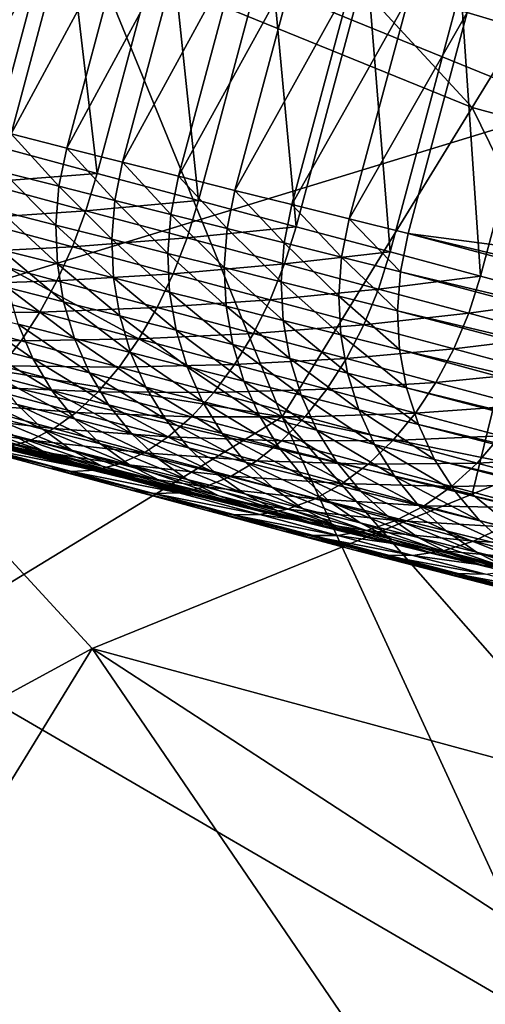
# Model space of a CAD drawing. Extents: x -0.7 to 0.7, y -0.35 to 0.35.
# Tile 145 of 226: x 0.4362 to 0.455, y -0.2546 to -0.215. Entities that reach past the tile are written whole.
import ezdxf

# ---------------------------------------------------------------- set-up
doc = ezdxf.new("R2010")
doc.units = 0

msp = doc.modelspace()

# ---------------------------------------------------------------- linework, layer by layer
for points in [[(0.423892, -0.218558, 0.412414), (0.408617, -0.203022, 0.412393), (0.439166, -0.212344, 0.412421)], [(0.458259, -0.218558, 0.436988), (0.45444, -0.203022, 0.436986), (0.435347, -0.209236, 0.437014)], [(0.458259, -0.218558, 0.436988), (0.465896, -0.209236, 0.437003), (0.45444, -0.203022, 0.436986)], [(0.45444, -0.218558, 0.412416), (0.439166, -0.212344, 0.412421), (0.442984, -0.206129, 0.412395)], [(0.45444, -0.218558, 0.412416), (0.442984, -0.206129, 0.412395), (0.458259, -0.212344, 0.41241)], [(0.433624, -0.208277, 0.413469), (0.435144, -0.220072, 0.411469), (0.437991, -0.209447, 0.411469)], [(0.42771, -0.22788, 0.437008), (0.458259, -0.218558, 0.436988), (0.435347, -0.209236, 0.437014)], [(0.438418, -0.21022, 0.291381), (0.433658, -0.219046, 0.296042), (0.436191, -0.209593, 0.296042)], [(0.437991, -0.209447, 0.411469), (0.435144, -0.220072, 0.411469), (0.439364, -0.221203, 0.409203)], [(0.437991, -0.209447, 0.411469), (0.439364, -0.221203, 0.409203), (0.442211, -0.210578, 0.409203)], [(0.438418, -0.21022, 0.291381), (0.4359, -0.219617, 0.291381), (0.433658, -0.219046, 0.296042)], [(0.440642, -0.210849, 0.286431), (0.4359, -0.219617, 0.291381), (0.438418, -0.21022, 0.291381)], [(0.440642, -0.210849, 0.286431), (0.438141, -0.220184, 0.286431), (0.4359, -0.219617, 0.291381)], [(0.44287, -0.211481, 0.281181), (0.438141, -0.220184, 0.286431), (0.440642, -0.210849, 0.286431)], [(0.442211, -0.210578, 0.409203), (0.439364, -0.221203, 0.409203), (0.443438, -0.222295, 0.406671)], [(0.442211, -0.210578, 0.409203), (0.443438, -0.222295, 0.406671), (0.446285, -0.21167, 0.406671)], [(0.44287, -0.211481, 0.281181), (0.440386, -0.220751, 0.281181), (0.438141, -0.220184, 0.286431)], [(0.445106, -0.212116, 0.275622), (0.440386, -0.220751, 0.281181), (0.44287, -0.211481, 0.281181)], [(0.446285, -0.21167, 0.406671), (0.443438, -0.222295, 0.406671), (0.447365, -0.223347, 0.403872)], [(0.446285, -0.21167, 0.406671), (0.447365, -0.223347, 0.403872), (0.450212, -0.212722, 0.403872)], [(0.445106, -0.212116, 0.275622), (0.44264, -0.221319, 0.275622), (0.440386, -0.220751, 0.281181)], [(0.447355, -0.212758, 0.269741), (0.44264, -0.221319, 0.275622), (0.445106, -0.212116, 0.275622)], [(0.509891, -0.229707, 0.00087), (0.454752, -0.213248, 0.250029), (0.455435, -0.211837, 0.250114)], [(0.446803, -0.230987, 0.412423), (0.423892, -0.218558, 0.412414), (0.439166, -0.212344, 0.412421)], [(0.446803, -0.230987, 0.412423), (0.439166, -0.212344, 0.412421), (0.45444, -0.218558, 0.412416)], [(0.465896, -0.221665, 0.412424), (0.45444, -0.218558, 0.412416), (0.458259, -0.212344, 0.41241)], [(0.447355, -0.212758, 0.269741), (0.444908, -0.221887, 0.269741), (0.44264, -0.221319, 0.275622)], [(0.449622, -0.213406, 0.26353), (0.444908, -0.221887, 0.269741), (0.447355, -0.212758, 0.269741)], [(0.450212, -0.212722, 0.403872), (0.447365, -0.223347, 0.403872), (0.451147, -0.22436, 0.400806)], [(0.450212, -0.212722, 0.403872), (0.451147, -0.22436, 0.400806), (0.453994, -0.213735, 0.400806)], [(0.509415, -0.231179, 0.000765), (0.454251, -0.214736, 0.25), (0.454752, -0.213248, 0.250029)], [(0.509415, -0.231179, 0.000765), (0.454752, -0.213248, 0.250029), (0.509891, -0.229707, 0.00087)], [(0.449622, -0.213406, 0.26353), (0.447195, -0.222459, 0.263529), (0.444908, -0.221887, 0.269741)], [(0.451911, -0.214063, 0.256976), (0.447195, -0.222459, 0.263529), (0.449622, -0.213406, 0.26353)], [(0.453994, -0.213735, 0.400806), (0.451147, -0.22436, 0.400806), (0.454781, -0.225334, 0.397474)], [(0.453994, -0.213735, 0.400806), (0.454781, -0.225334, 0.397474), (0.457628, -0.214709, 0.397474)], [(0.451911, -0.214063, 0.256976), (0.449506, -0.223035, 0.256975), (0.447195, -0.222459, 0.263529)], [(0.454251, -0.214736, 0.25), (0.449506, -0.223035, 0.256975), (0.451911, -0.214063, 0.256976)], [(0.454251, -0.214736, 0.25), (0.45187, -0.223622, 0.25), (0.449506, -0.223035, 0.256975)], [(0.509415, -0.231179, 0.000765), (0.45187, -0.223622, 0.25), (0.454251, -0.214736, 0.25)], [(0.457628, -0.214709, 0.397474), (0.454781, -0.225334, 0.397474), (0.45827, -0.226269, 0.393875)], [(0.42771, -0.22788, 0.412421), (0.423892, -0.218558, 0.412414), (0.446803, -0.230987, 0.412423)], [(0.45444, -0.234095, 0.436961), (0.458259, -0.218558, 0.436988), (0.42771, -0.22788, 0.437008)], [(0.446803, -0.230987, 0.412423), (0.45444, -0.218558, 0.412416), (0.462077, -0.234095, 0.412423)], [(0.462077, -0.234095, 0.412423), (0.45444, -0.218558, 0.412416), (0.465896, -0.221665, 0.412424)], [(0.462077, -0.230987, 0.436973), (0.458259, -0.218558, 0.436988), (0.45444, -0.234095, 0.436961)], [(0.43783, -0.221723, 0.286465), (0.435587, -0.221155, 0.291417), (0.4359, -0.219617, 0.291381)], [(0.43783, -0.221723, 0.286465), (0.4359, -0.219617, 0.291381), (0.438141, -0.220184, 0.286431)], [(0.434696, -0.221573, 0.411377), (0.439364, -0.221203, 0.409203), (0.435144, -0.220072, 0.411469)], [(0.440075, -0.22229, 0.281213), (0.43783, -0.221723, 0.286465), (0.438141, -0.220184, 0.286431)], [(0.440075, -0.22229, 0.281213), (0.438141, -0.220184, 0.286431), (0.440386, -0.220751, 0.281181)], [(0.44233, -0.222857, 0.275652), (0.440075, -0.22229, 0.281213), (0.440386, -0.220751, 0.281181)], [(0.44233, -0.222857, 0.275652), (0.440386, -0.220751, 0.281181), (0.44264, -0.221319, 0.275622)], [(0.434696, -0.221573, 0.411377), (0.43891, -0.222703, 0.409114), (0.439364, -0.221203, 0.409203)], [(0.437704, -0.223284, 0.286583), (0.435459, -0.222715, 0.291542), (0.435587, -0.221155, 0.291417)], [(0.437704, -0.223284, 0.286583), (0.435587, -0.221155, 0.291417), (0.43783, -0.221723, 0.286465)], [(0.43891, -0.222703, 0.409114), (0.443438, -0.222295, 0.406671), (0.439364, -0.221203, 0.409203)], [(0.43417, -0.223025, 0.411101), (0.43891, -0.222703, 0.409114), (0.434696, -0.221573, 0.411377)], [(0.444599, -0.223426, 0.26977), (0.44233, -0.222857, 0.275652), (0.44264, -0.221319, 0.275622)], [(0.444599, -0.223426, 0.26977), (0.44264, -0.221319, 0.275622), (0.444908, -0.221887, 0.269741)], [(0.439952, -0.223852, 0.281326), (0.437704, -0.223284, 0.286583), (0.43783, -0.221723, 0.286465)], [(0.439952, -0.223852, 0.281326), (0.43783, -0.221723, 0.286465), (0.440075, -0.22229, 0.281213)], [(0.446886, -0.223998, 0.263556), (0.444599, -0.223426, 0.26977), (0.444908, -0.221887, 0.269741)], [(0.446886, -0.223998, 0.263556), (0.444908, -0.221887, 0.269741), (0.447195, -0.222459, 0.263529)], [(0.43891, -0.222703, 0.409114), (0.442979, -0.223793, 0.406585), (0.443438, -0.222295, 0.406671)], [(0.442209, -0.224419, 0.275759), (0.439952, -0.223852, 0.281326), (0.440075, -0.22229, 0.281213)], [(0.442209, -0.224419, 0.275759), (0.440075, -0.22229, 0.281213), (0.44233, -0.222857, 0.275652)], [(0.442979, -0.223793, 0.406585), (0.447365, -0.223347, 0.403872), (0.443438, -0.222295, 0.406671)], [(0.43417, -0.223025, 0.411101), (0.438368, -0.22415, 0.408846), (0.43891, -0.222703, 0.409114)], [(0.437766, -0.224841, 0.286784), (0.435517, -0.224271, 0.291753), (0.435459, -0.222715, 0.291542)], [(0.437766, -0.224841, 0.286784), (0.435459, -0.222715, 0.291542), (0.437704, -0.223284, 0.286583)], [(0.438368, -0.22415, 0.408846), (0.442979, -0.223793, 0.406585), (0.43891, -0.222703, 0.409114)], [(0.449197, -0.224574, 0.257001), (0.446886, -0.223998, 0.263556), (0.447195, -0.222459, 0.263529)], [(0.449197, -0.224574, 0.257001), (0.447195, -0.222459, 0.263529), (0.449506, -0.223035, 0.256975)], [(0.433575, -0.224401, 0.410645), (0.438368, -0.22415, 0.408846), (0.43417, -0.223025, 0.411101)], [(0.444479, -0.224989, 0.269872), (0.442209, -0.224419, 0.275759), (0.44233, -0.222857, 0.275652)], [(0.444479, -0.224989, 0.269872), (0.44233, -0.222857, 0.275652), (0.444599, -0.223426, 0.26977)], [(0.45156, -0.225161, 0.250029), (0.449197, -0.224574, 0.257001), (0.449506, -0.223035, 0.256975)], [(0.45156, -0.225161, 0.250029), (0.449506, -0.223035, 0.256975), (0.45187, -0.223622, 0.25)], [(0.440018, -0.225409, 0.281517), (0.437766, -0.224841, 0.286784), (0.437704, -0.223284, 0.286583)], [(0.440018, -0.225409, 0.281517), (0.437704, -0.223284, 0.286583), (0.439952, -0.223852, 0.281326)], [(0.442979, -0.223793, 0.406585), (0.446901, -0.224844, 0.403789), (0.447365, -0.223347, 0.403872)], [(0.446768, -0.225561, 0.263654), (0.444479, -0.224989, 0.269872), (0.444599, -0.223426, 0.26977)], [(0.446768, -0.225561, 0.263654), (0.444599, -0.223426, 0.26977), (0.446886, -0.223998, 0.263556)], [(0.446901, -0.224844, 0.403789), (0.451147, -0.22436, 0.400806), (0.447365, -0.223347, 0.403872)], [(0.507541, -0.238477, 0.00087), (0.45156, -0.225161, 0.250029), (0.45187, -0.223622, 0.25)], [(0.509415, -0.231179, 0.000765), (0.507864, -0.236964, 0.000765), (0.45187, -0.223622, 0.25)], [(0.507541, -0.238477, 0.00087), (0.45187, -0.223622, 0.25), (0.507864, -0.236964, 0.000765)], [(0.438368, -0.22415, 0.408846), (0.442421, -0.225236, 0.406327), (0.442979, -0.223793, 0.406585)], [(0.442278, -0.225978, 0.275941), (0.440018, -0.225409, 0.281517), (0.439952, -0.223852, 0.281326)], [(0.442278, -0.225978, 0.275941), (0.439952, -0.223852, 0.281326), (0.442209, -0.224419, 0.275759)], [(0.442421, -0.225236, 0.406327), (0.446901, -0.224844, 0.403789), (0.442979, -0.223793, 0.406585)], [(0.44908, -0.226137, 0.257095), (0.446768, -0.225561, 0.263654), (0.446886, -0.223998, 0.263556)], [(0.44908, -0.226137, 0.257095), (0.446886, -0.223998, 0.263556), (0.449197, -0.224574, 0.257001)], [(0.432921, -0.225679, 0.410019), (0.437746, -0.225519, 0.408406), (0.433575, -0.224401, 0.410645)], [(0.433575, -0.224401, 0.410645), (0.437746, -0.225519, 0.408406), (0.438368, -0.22415, 0.408846)], [(0.438015, -0.226367, 0.287063), (0.43576, -0.225796, 0.292046), (0.435517, -0.224271, 0.291753)], [(0.438015, -0.226367, 0.287063), (0.435517, -0.224271, 0.291753), (0.437766, -0.224841, 0.286784)], [(0.437746, -0.225519, 0.408406), (0.442421, -0.225236, 0.406327), (0.438368, -0.22415, 0.408846)], [(0.444551, -0.226548, 0.270046), (0.442278, -0.225978, 0.275941), (0.442209, -0.224419, 0.275759)], [(0.444551, -0.226548, 0.270046), (0.442209, -0.224419, 0.275759), (0.444479, -0.224989, 0.269872)], [(0.446901, -0.224844, 0.403789), (0.450678, -0.225856, 0.400727), (0.451147, -0.22436, 0.400806)], [(0.450678, -0.225856, 0.400727), (0.454781, -0.225334, 0.397474), (0.451147, -0.22436, 0.400806)], [(0.451446, -0.226725, 0.250114), (0.44908, -0.226137, 0.257095), (0.449197, -0.224574, 0.257001)], [(0.451446, -0.226725, 0.250114), (0.449197, -0.224574, 0.257001), (0.45156, -0.225161, 0.250029)], [(0.440273, -0.226937, 0.281783), (0.438015, -0.226367, 0.287063), (0.437766, -0.224841, 0.286784)], [(0.440273, -0.226937, 0.281783), (0.437766, -0.224841, 0.286784), (0.440018, -0.225409, 0.281517)], [(0.442421, -0.225236, 0.406327), (0.446328, -0.226283, 0.403542), (0.446901, -0.224844, 0.403789)], [(0.446843, -0.227121, 0.263821), (0.444551, -0.226548, 0.270046), (0.444479, -0.224989, 0.269872)], [(0.446843, -0.227121, 0.263821), (0.444479, -0.224989, 0.269872), (0.446768, -0.225561, 0.263654)], [(0.446328, -0.226283, 0.403542), (0.450678, -0.225856, 0.400727), (0.446901, -0.224844, 0.403789)], [(0.507375, -0.240002, 0.001177), (0.451446, -0.226725, 0.250114), (0.45156, -0.225161, 0.250029)], [(0.507375, -0.240002, 0.001177), (0.45156, -0.225161, 0.250029), (0.507541, -0.238477, 0.00087)], [(0.432921, -0.225679, 0.410019), (0.437055, -0.226788, 0.407799), (0.437746, -0.225519, 0.408406)], [(0.437055, -0.226788, 0.407799), (0.441773, -0.226598, 0.405902), (0.437746, -0.225519, 0.408406)], [(0.437746, -0.225519, 0.408406), (0.441773, -0.226598, 0.405902), (0.442421, -0.225236, 0.406327)], [(0.442538, -0.227507, 0.276195), (0.440273, -0.226937, 0.281783), (0.440018, -0.225409, 0.281517)], [(0.442538, -0.227507, 0.276195), (0.440018, -0.225409, 0.281517), (0.442278, -0.225978, 0.275941)], [(0.441773, -0.226598, 0.405902), (0.446328, -0.226283, 0.403542), (0.442421, -0.225236, 0.406327)], [(0.449158, -0.227698, 0.257255), (0.446843, -0.227121, 0.263821), (0.446768, -0.225561, 0.263654)], [(0.449158, -0.227698, 0.257255), (0.446768, -0.225561, 0.263654), (0.44908, -0.226137, 0.257095)], [(0.450678, -0.225856, 0.400727), (0.454308, -0.226829, 0.397399), (0.454781, -0.225334, 0.397474)], [(0.454308, -0.226829, 0.397399), (0.45827, -0.226269, 0.393875), (0.454781, -0.225334, 0.397474)], [(0.43222, -0.226838, 0.409233), (0.437055, -0.226788, 0.407799), (0.432921, -0.225679, 0.410019)], [(0.438447, -0.227836, 0.287416), (0.436184, -0.227263, 0.292418), (0.43576, -0.225796, 0.292046)], [(0.438447, -0.227836, 0.287416), (0.43576, -0.225796, 0.292046), (0.438015, -0.226367, 0.287063)], [(0.444815, -0.228078, 0.27029), (0.442538, -0.227507, 0.276195), (0.442278, -0.225978, 0.275941)], [(0.444815, -0.228078, 0.27029), (0.442278, -0.225978, 0.275941), (0.444551, -0.226548, 0.270046)], [(0.446328, -0.226283, 0.403542), (0.45009, -0.227291, 0.400492), (0.450678, -0.225856, 0.400727)], [(0.45009, -0.227291, 0.400492), (0.454308, -0.226829, 0.397399), (0.450678, -0.225856, 0.400727)], [(0.440712, -0.228408, 0.28212), (0.438447, -0.227836, 0.287416), (0.438015, -0.226367, 0.287063)], [(0.440712, -0.228408, 0.28212), (0.438015, -0.226367, 0.287063), (0.440273, -0.226937, 0.281783)], [(0.441773, -0.226598, 0.405902), (0.445655, -0.227639, 0.403135), (0.446328, -0.226283, 0.403542)], [(0.445655, -0.227639, 0.403135), (0.45009, -0.227291, 0.400492), (0.446328, -0.226283, 0.403542)], [(0.45153, -0.228287, 0.250254), (0.449158, -0.227698, 0.257255), (0.44908, -0.226137, 0.257095)], [(0.45153, -0.228287, 0.250254), (0.44908, -0.226137, 0.257095), (0.451446, -0.226725, 0.250114)], [(0.454308, -0.226829, 0.397399), (0.457793, -0.227762, 0.393804), (0.45827, -0.226269, 0.393875)], [(0.43222, -0.226838, 0.409233), (0.436308, -0.227934, 0.407038), (0.437055, -0.226788, 0.407799)], [(0.436781, -0.228648, 0.29286), (0.434502, -0.228068, 0.2976), (0.433916, -0.226686, 0.297135)], [(0.436781, -0.228648, 0.29286), (0.433916, -0.226686, 0.297135), (0.436184, -0.227263, 0.292418)], [(0.436308, -0.227934, 0.407038), (0.441046, -0.227857, 0.405318), (0.437055, -0.226788, 0.407799)], [(0.437055, -0.226788, 0.407799), (0.441046, -0.227857, 0.405318), (0.441773, -0.226598, 0.405902)], [(0.441046, -0.227857, 0.405318), (0.445655, -0.227639, 0.403135), (0.441773, -0.226598, 0.405902)], [(0.44711, -0.228652, 0.264055), (0.444815, -0.228078, 0.27029), (0.444551, -0.226548, 0.270046)], [(0.44711, -0.228652, 0.264055), (0.444551, -0.226548, 0.270046), (0.446843, -0.227121, 0.263821)], [(0.507366, -0.241527, 0.001687), (0.45153, -0.228287, 0.250254), (0.451446, -0.226725, 0.250114)], [(0.507366, -0.241527, 0.001687), (0.451446, -0.226725, 0.250114), (0.507375, -0.240002, 0.001177)], [(0.431483, -0.227856, 0.408299), (0.436308, -0.227934, 0.407038), (0.43222, -0.226838, 0.409233)], [(0.442982, -0.228979, 0.276517), (0.440712, -0.228408, 0.28212), (0.440273, -0.226937, 0.281783)], [(0.442982, -0.228979, 0.276517), (0.440273, -0.226937, 0.281783), (0.442538, -0.227507, 0.276195)], [(0.449427, -0.229229, 0.25748), (0.44711, -0.228652, 0.264055), (0.446843, -0.227121, 0.263821)], [(0.449427, -0.229229, 0.25748), (0.446843, -0.227121, 0.263821), (0.449158, -0.227698, 0.257255)], [(0.45009, -0.227291, 0.400492), (0.453707, -0.22826, 0.397176), (0.454308, -0.226829, 0.397399)], [(0.453707, -0.22826, 0.397176), (0.457793, -0.227762, 0.393804), (0.454308, -0.226829, 0.397399)], [(0.439054, -0.229224, 0.287837), (0.436781, -0.228648, 0.29286), (0.436184, -0.227263, 0.292418)], [(0.439054, -0.229224, 0.287837), (0.436184, -0.227263, 0.292418), (0.438447, -0.227836, 0.287416)], [(0.445265, -0.229552, 0.270598), (0.442982, -0.228979, 0.276517), (0.442538, -0.227507, 0.276195)], [(0.445265, -0.229552, 0.270598), (0.442538, -0.227507, 0.276195), (0.444815, -0.228078, 0.27029)], [(0.445655, -0.227639, 0.403135), (0.449394, -0.228641, 0.400104), (0.45009, -0.227291, 0.400492)], [(0.449394, -0.228641, 0.400104), (0.453707, -0.22826, 0.397176), (0.45009, -0.227291, 0.400492)], [(0.42771, -0.246524, 0.436988), (0.439166, -0.240309, 0.436981), (0.42771, -0.22788, 0.437008)], [(0.439166, -0.240309, 0.436981), (0.45444, -0.234095, 0.436961), (0.42771, -0.22788, 0.437008)], [(0.431529, -0.240309, 0.412427), (0.42771, -0.22788, 0.412421), (0.446803, -0.230987, 0.412423)], [(0.431483, -0.227856, 0.408299), (0.435516, -0.228937, 0.406134), (0.436308, -0.227934, 0.407038)], [(0.435516, -0.228937, 0.406134), (0.440254, -0.228991, 0.404585), (0.436308, -0.227934, 0.407038)], [(0.436308, -0.227934, 0.407038), (0.440254, -0.228991, 0.404585), (0.441046, -0.227857, 0.405318)], [(0.441327, -0.229797, 0.282521), (0.439054, -0.229224, 0.287837), (0.438447, -0.227836, 0.287416)], [(0.441327, -0.229797, 0.282521), (0.438447, -0.227836, 0.287416), (0.440712, -0.228408, 0.28212)], [(0.440254, -0.228991, 0.404585), (0.444895, -0.228889, 0.402576), (0.441046, -0.227857, 0.405318)], [(0.441046, -0.227857, 0.405318), (0.444895, -0.228889, 0.402576), (0.445655, -0.227639, 0.403135)], [(0.444895, -0.228889, 0.402576), (0.449394, -0.228641, 0.400104), (0.445655, -0.227639, 0.403135)], [(0.45181, -0.229821, 0.250447), (0.449427, -0.229229, 0.25748), (0.449158, -0.227698, 0.257255)], [(0.45181, -0.229821, 0.250447), (0.449158, -0.227698, 0.257255), (0.45153, -0.228287, 0.250254)], [(0.453707, -0.22826, 0.397176), (0.45718, -0.229191, 0.393594), (0.457793, -0.227762, 0.393804)], [(0.437543, -0.229927, 0.293366), (0.435251, -0.229344, 0.298133), (0.434502, -0.228068, 0.2976)], [(0.437543, -0.229927, 0.293366), (0.434502, -0.228068, 0.2976), (0.436781, -0.228648, 0.29286)], [(0.447564, -0.230126, 0.264351), (0.445265, -0.229552, 0.270598), (0.444815, -0.228078, 0.27029)], [(0.447564, -0.230126, 0.264351), (0.444815, -0.228078, 0.27029), (0.44711, -0.228652, 0.264055)], [(0.449394, -0.228641, 0.400104), (0.452989, -0.229604, 0.396808), (0.453707, -0.22826, 0.397176)], [(0.50771, -0.243579, 0.002358), (0.45181, -0.229821, 0.250447), (0.45153, -0.228287, 0.250254)], [(0.50771, -0.243579, 0.002358), (0.45153, -0.228287, 0.250254), (0.507366, -0.241527, 0.001687)], [(0.452989, -0.229604, 0.396808), (0.45718, -0.229191, 0.393594), (0.453707, -0.22826, 0.397176)], [(0.439826, -0.230505, 0.288319), (0.437543, -0.229927, 0.293366), (0.436781, -0.228648, 0.29286)], [(0.439826, -0.230505, 0.288319), (0.436781, -0.228648, 0.29286), (0.439054, -0.229224, 0.287837)], [(0.443605, -0.23037, 0.276901), (0.441327, -0.229797, 0.282521), (0.440712, -0.228408, 0.28212)], [(0.443605, -0.23037, 0.276901), (0.440712, -0.228408, 0.28212), (0.442982, -0.228979, 0.276517)], [(0.444895, -0.228889, 0.402576), (0.448601, -0.229882, 0.39957), (0.449394, -0.228641, 0.400104)], [(0.449885, -0.230705, 0.257765), (0.447564, -0.230126, 0.264351), (0.44711, -0.228652, 0.264055)], [(0.449885, -0.230705, 0.257765), (0.44711, -0.228652, 0.264055), (0.449427, -0.229229, 0.25748)], [(0.448601, -0.229882, 0.39957), (0.452989, -0.229604, 0.396808), (0.449394, -0.228641, 0.400104)], [(0.434693, -0.229782, 0.405103), (0.439408, -0.229981, 0.403714), (0.435516, -0.228937, 0.406134)], [(0.435516, -0.228937, 0.406134), (0.439408, -0.229981, 0.403714), (0.440254, -0.228991, 0.404585)], [(0.439408, -0.229981, 0.403714), (0.444059, -0.230011, 0.401873), (0.440254, -0.228991, 0.404585)], [(0.440254, -0.228991, 0.404585), (0.444059, -0.230011, 0.401873), (0.444895, -0.228889, 0.402576)], [(0.445893, -0.230944, 0.270966), (0.443605, -0.23037, 0.276901), (0.442982, -0.228979, 0.276517)], [(0.445893, -0.230944, 0.270966), (0.442982, -0.228979, 0.276517), (0.445265, -0.229552, 0.270598)], [(0.444059, -0.230011, 0.401873), (0.448601, -0.229882, 0.39957), (0.444895, -0.228889, 0.402576)], [(0.437409, -0.233041, 0.394197), (0.430617, -0.231217, 0.398723), (0.423325, -0.22926, 0.402346)], [(0.449671, -0.236334, 0.382251), (0.437409, -0.233041, 0.394197), (0.423325, -0.22926, 0.402346)], [(0.469121, -0.241301, 0.345479), (0.449671, -0.236334, 0.382251), (0.423325, -0.22926, 0.402346)], [(0.457338, -0.237584, 0.260931), (0.469121, -0.241301, 0.345479), (0.423325, -0.22926, 0.402346)], [(0.454975, -0.236995, 0.267636), (0.457338, -0.237584, 0.260931), (0.423325, -0.22926, 0.402346)], [(0.452627, -0.236408, 0.274016), (0.454975, -0.236995, 0.267636), (0.423325, -0.22926, 0.402346)], [(0.450288, -0.235821, 0.280082), (0.452627, -0.236408, 0.274016), (0.423325, -0.22926, 0.402346)], [(0.447952, -0.235233, 0.285847), (0.450288, -0.235821, 0.280082), (0.423325, -0.22926, 0.402346)], [(0.445612, -0.234642, 0.291322), (0.447952, -0.235233, 0.285847), (0.423325, -0.22926, 0.402346)], [(0.443261, -0.234047, 0.296519), (0.445612, -0.234642, 0.291322), (0.423325, -0.22926, 0.402346)], [(0.440892, -0.233444, 0.301449), (0.443261, -0.234047, 0.296519), (0.423325, -0.22926, 0.402346)], [(0.438496, -0.232833, 0.306124), (0.440892, -0.233444, 0.301449), (0.423325, -0.22926, 0.402346)], [(0.436066, -0.232211, 0.310554), (0.438496, -0.232833, 0.306124), (0.423325, -0.22926, 0.402346)], [(0.438454, -0.231077, 0.293927), (0.436149, -0.230491, 0.298723), (0.435251, -0.229344, 0.298133)], [(0.438454, -0.231077, 0.293927), (0.435251, -0.229344, 0.298133), (0.437543, -0.229927, 0.293366)], [(0.442108, -0.231081, 0.282981), (0.439826, -0.230505, 0.288319), (0.439054, -0.229224, 0.287837)], [(0.442108, -0.231081, 0.282981), (0.439054, -0.229224, 0.287837), (0.441327, -0.229797, 0.282521)], [(0.448197, -0.23152, 0.264704), (0.445893, -0.230944, 0.270966), (0.445265, -0.229552, 0.270598)], [(0.448197, -0.23152, 0.264704), (0.445265, -0.229552, 0.270598), (0.447564, -0.230126, 0.264351)], [(0.452282, -0.231301, 0.250689), (0.449885, -0.230705, 0.257765), (0.449427, -0.229229, 0.25748)], [(0.452282, -0.231301, 0.250689), (0.449427, -0.229229, 0.25748), (0.45181, -0.229821, 0.250447)], [(0.452989, -0.229604, 0.396808), (0.456442, -0.230529, 0.393246), (0.45718, -0.229191, 0.393594)], [(0.43718, -0.231491, 0.299361), (0.434841, -0.230894, 0.303925), (0.433827, -0.229899, 0.303253)], [(0.43718, -0.231491, 0.299361), (0.433827, -0.229899, 0.303253), (0.436149, -0.230491, 0.298723)], [(0.433854, -0.230453, 0.403963), (0.438525, -0.23081, 0.402721), (0.434693, -0.229782, 0.405103)], [(0.434693, -0.229782, 0.405103), (0.438525, -0.23081, 0.402721), (0.439408, -0.229981, 0.403714)], [(0.44075, -0.231659, 0.288853), (0.438454, -0.231077, 0.293927), (0.437543, -0.229927, 0.293366)], [(0.44075, -0.231659, 0.288853), (0.437543, -0.229927, 0.293366), (0.439826, -0.230505, 0.288319)], [(0.444394, -0.231656, 0.27734), (0.442108, -0.231081, 0.282981), (0.441327, -0.229797, 0.282521)], [(0.444394, -0.231656, 0.27734), (0.441327, -0.229797, 0.282521), (0.443605, -0.23037, 0.276901)], [(0.444059, -0.230011, 0.401873), (0.447725, -0.230994, 0.3989), (0.448601, -0.229882, 0.39957)], [(0.447725, -0.230994, 0.3989), (0.452167, -0.230838, 0.396302), (0.448601, -0.229882, 0.39957)], [(0.448601, -0.229882, 0.39957), (0.452167, -0.230838, 0.396302), (0.452989, -0.229604, 0.396808)], [(0.508044, -0.244597, 0.00248), (0.452282, -0.231301, 0.250689), (0.45181, -0.229821, 0.250447)], [(0.508044, -0.244597, 0.00248), (0.45181, -0.229821, 0.250447), (0.50771, -0.243579, 0.002358)], [(0.452167, -0.230838, 0.396302), (0.456442, -0.230529, 0.393246), (0.452989, -0.229604, 0.396808)], [(0.438525, -0.23081, 0.402721), (0.443163, -0.230988, 0.401038), (0.439408, -0.229981, 0.403714)], [(0.439408, -0.229981, 0.403714), (0.443163, -0.230988, 0.401038), (0.444059, -0.230011, 0.401873)], [(0.443163, -0.230988, 0.401038), (0.447725, -0.230994, 0.3989), (0.444059, -0.230011, 0.401873)], [(0.450524, -0.2321, 0.258106), (0.448197, -0.23152, 0.264704), (0.447564, -0.230126, 0.264351)], [(0.450524, -0.2321, 0.258106), (0.447564, -0.230126, 0.264351), (0.449885, -0.230705, 0.257765)], [(0.433012, -0.230938, 0.402734), (0.437618, -0.231463, 0.401623), (0.433854, -0.230453, 0.403963)], [(0.433854, -0.230453, 0.403963), (0.437618, -0.231463, 0.401623), (0.438525, -0.23081, 0.402721)], [(0.439501, -0.232081, 0.294534), (0.43718, -0.231491, 0.299361), (0.436149, -0.230491, 0.298723)], [(0.439501, -0.232081, 0.294534), (0.436149, -0.230491, 0.298723), (0.438454, -0.231077, 0.293927)], [(0.443042, -0.232238, 0.283491), (0.44075, -0.231659, 0.288853), (0.439826, -0.230505, 0.288319)], [(0.443042, -0.232238, 0.283491), (0.439826, -0.230505, 0.288319), (0.442108, -0.231081, 0.282981)], [(0.446689, -0.232232, 0.271387), (0.444394, -0.231656, 0.27734), (0.443605, -0.23037, 0.276901)], [(0.446689, -0.232232, 0.271387), (0.443605, -0.23037, 0.276901), (0.445893, -0.230944, 0.270966)], [(0.452938, -0.2327, 0.250977), (0.450524, -0.2321, 0.258106), (0.449885, -0.230705, 0.257765)], [(0.452938, -0.2327, 0.250977), (0.449885, -0.230705, 0.257765), (0.452282, -0.231301, 0.250689)], [(0.452167, -0.230838, 0.396302), (0.455591, -0.231756, 0.392769), (0.456442, -0.230529, 0.393246)], [(0.458259, -0.255846, 0.41241), (0.431529, -0.240309, 0.412427), (0.446803, -0.230987, 0.412423)], [(0.432183, -0.23123, 0.401436), (0.436704, -0.231929, 0.400439), (0.433012, -0.230938, 0.402734)], [(0.433012, -0.230938, 0.402734), (0.436704, -0.231929, 0.400439), (0.437618, -0.231463, 0.401623)], [(0.437196, -0.232374, 0.305373), (0.434788, -0.231758, 0.309762), (0.433585, -0.231113, 0.308985)], [(0.437196, -0.232374, 0.305373), (0.433585, -0.231113, 0.308985), (0.435971, -0.231724, 0.304636)], [(0.438328, -0.232325, 0.300036), (0.435971, -0.231724, 0.304636), (0.434841, -0.230894, 0.303925)], [(0.438328, -0.232325, 0.300036), (0.434841, -0.230894, 0.303925), (0.43718, -0.231491, 0.299361)], [(0.437618, -0.231463, 0.401623), (0.442221, -0.231801, 0.400087), (0.438525, -0.23081, 0.402721)], [(0.44181, -0.232665, 0.289431), (0.439501, -0.232081, 0.294534), (0.438454, -0.231077, 0.293927)], [(0.44181, -0.232665, 0.289431), (0.438454, -0.231077, 0.293927), (0.44075, -0.231659, 0.288853)], [(0.438525, -0.23081, 0.402721), (0.442221, -0.231801, 0.400087), (0.443163, -0.230988, 0.401038)], [(0.445337, -0.232815, 0.277828), (0.443042, -0.232238, 0.283491), (0.442108, -0.231081, 0.282981)], [(0.445337, -0.232815, 0.277828), (0.442108, -0.231081, 0.282981), (0.444394, -0.231656, 0.27734)], [(0.442221, -0.231801, 0.400087), (0.446781, -0.231958, 0.398104), (0.443163, -0.230988, 0.401038)], [(0.443163, -0.230988, 0.401038), (0.446781, -0.231958, 0.398104), (0.447725, -0.230994, 0.3989)], [(0.449, -0.23281, 0.265109), (0.446689, -0.232232, 0.271387), (0.445893, -0.230944, 0.270966)], [(0.449, -0.23281, 0.265109), (0.445893, -0.230944, 0.270966), (0.448197, -0.23152, 0.264704)], [(0.446781, -0.231958, 0.398104), (0.451253, -0.23194, 0.395666), (0.447725, -0.230994, 0.3989)], [(0.446803, -0.230987, 0.412423), (0.462077, -0.234095, 0.412423), (0.465896, -0.252738, 0.412433)], [(0.465896, -0.252738, 0.412433), (0.458259, -0.255846, 0.41241), (0.446803, -0.230987, 0.412423)], [(0.447725, -0.230994, 0.3989), (0.451253, -0.23194, 0.395666), (0.452167, -0.230838, 0.396302)], [(0.451253, -0.23194, 0.395666), (0.455591, -0.231756, 0.392769), (0.452167, -0.230838, 0.396302)], [(0.473533, -0.249631, 0.436987), (0.462077, -0.230987, 0.436973), (0.45444, -0.234095, 0.436961)], [(0.437409, -0.233041, 0.394197), (0.434072, -0.232145, 0.396575), (0.430617, -0.231217, 0.398723)], [(0.432183, -0.23123, 0.401436), (0.435798, -0.232201, 0.399188), (0.436704, -0.231929, 0.400439)], [(0.436704, -0.231929, 0.400439), (0.44125, -0.232437, 0.399034), (0.437618, -0.231463, 0.401623)], [(0.440664, -0.232919, 0.295175), (0.438328, -0.232325, 0.300036), (0.43718, -0.231491, 0.299361)], [(0.440664, -0.232919, 0.295175), (0.43718, -0.231491, 0.299361), (0.439501, -0.232081, 0.294534)], [(0.437618, -0.231463, 0.401623), (0.44125, -0.232437, 0.399034), (0.442221, -0.231801, 0.400087)], [(0.451331, -0.23339, 0.258495), (0.449, -0.23281, 0.265109), (0.448197, -0.23152, 0.264704)], [(0.451331, -0.23339, 0.258495), (0.448197, -0.23152, 0.264704), (0.450524, -0.2321, 0.258106)], [(0.508533, -0.245957, 0.003515), (0.452938, -0.2327, 0.250977), (0.452282, -0.231301, 0.250689)], [(0.508533, -0.245957, 0.003515), (0.452282, -0.231301, 0.250689), (0.508044, -0.244597, 0.00248)], [(0.438496, -0.232833, 0.306124), (0.436066, -0.232211, 0.310554), (0.434788, -0.231758, 0.309762)], [(0.438496, -0.232833, 0.306124), (0.434788, -0.231758, 0.309762), (0.437196, -0.232374, 0.305373)], [(0.435798, -0.232201, 0.399188), (0.440267, -0.232885, 0.397899), (0.436704, -0.231929, 0.400439)], [(0.439572, -0.23298, 0.300736), (0.437196, -0.232374, 0.305373), (0.435971, -0.231724, 0.304636)], [(0.439572, -0.23298, 0.300736), (0.435971, -0.231724, 0.304636), (0.438328, -0.232325, 0.300036)], [(0.436704, -0.231929, 0.400439), (0.440267, -0.232885, 0.397899), (0.44125, -0.232437, 0.399034)], [(0.444113, -0.233247, 0.284042), (0.44181, -0.232665, 0.289431), (0.44075, -0.231659, 0.288853)], [(0.444113, -0.233247, 0.284042), (0.44075, -0.231659, 0.288853), (0.443042, -0.232238, 0.283491)], [(0.44125, -0.232437, 0.399034), (0.445784, -0.232757, 0.397197), (0.442221, -0.231801, 0.400087)], [(0.442221, -0.231801, 0.400087), (0.445784, -0.232757, 0.397197), (0.446781, -0.231958, 0.398104)], [(0.44764, -0.233393, 0.271854), (0.445337, -0.232815, 0.277828), (0.444394, -0.231656, 0.27734)], [(0.44764, -0.233393, 0.271854), (0.444394, -0.231656, 0.27734), (0.446689, -0.232232, 0.271387)], [(0.446781, -0.231958, 0.398104), (0.450264, -0.232892, 0.394911), (0.451253, -0.23194, 0.395666)], [(0.450264, -0.232892, 0.394911), (0.454643, -0.232849, 0.392168), (0.451253, -0.23194, 0.395666)], [(0.451253, -0.23194, 0.395666), (0.454643, -0.232849, 0.392168), (0.455591, -0.231756, 0.392769)], [(0.454643, -0.232849, 0.392168), (0.458876, -0.232632, 0.38897), (0.455591, -0.231756, 0.392769)], [(0.434072, -0.232145, 0.396575), (0.437409, -0.233041, 0.394197), (0.43833, -0.23319, 0.39546)], [(0.434072, -0.232145, 0.396575), (0.43833, -0.23319, 0.39546), (0.434916, -0.232273, 0.397893)], [(0.434916, -0.232273, 0.397893), (0.439288, -0.233137, 0.396701), (0.435798, -0.232201, 0.399188)], [(0.434916, -0.232273, 0.397893), (0.43833, -0.23319, 0.39546), (0.439288, -0.233137, 0.396701)], [(0.435798, -0.232201, 0.399188), (0.439288, -0.233137, 0.396701), (0.440267, -0.232885, 0.397899)], [(0.441925, -0.233578, 0.295841), (0.439572, -0.23298, 0.300736), (0.438328, -0.232325, 0.300036)], [(0.441925, -0.233578, 0.295841), (0.438328, -0.232325, 0.300036), (0.440664, -0.232919, 0.295175)], [(0.442987, -0.233507, 0.290042), (0.440664, -0.232919, 0.295175), (0.439501, -0.232081, 0.294534)], [(0.442987, -0.233507, 0.290042), (0.439501, -0.232081, 0.294534), (0.44181, -0.232665, 0.289431)], [(0.446417, -0.233827, 0.278355), (0.444113, -0.233247, 0.284042), (0.443042, -0.232238, 0.283491)], [(0.446417, -0.233827, 0.278355), (0.443042, -0.232238, 0.283491), (0.445337, -0.232815, 0.277828)], [(0.445784, -0.232757, 0.397197), (0.450264, -0.232892, 0.394911), (0.446781, -0.231958, 0.398104)], [(0.449957, -0.233972, 0.265558), (0.44764, -0.233393, 0.271854), (0.446689, -0.232232, 0.271387)], [(0.449957, -0.233972, 0.265558), (0.446689, -0.232232, 0.271387), (0.449, -0.23281, 0.265109)], [(0.453766, -0.233996, 0.251305), (0.451331, -0.23339, 0.258495), (0.450524, -0.2321, 0.258106)], [(0.453766, -0.233996, 0.251305), (0.450524, -0.2321, 0.258106), (0.452938, -0.2327, 0.250977)], [(0.440892, -0.233444, 0.301449), (0.438496, -0.232833, 0.306124), (0.437196, -0.232374, 0.305373)], [(0.440892, -0.233444, 0.301449), (0.437196, -0.232374, 0.305373), (0.439572, -0.23298, 0.300736)], [(0.440267, -0.232885, 0.397899), (0.444753, -0.233377, 0.396194), (0.44125, -0.232437, 0.399034)], [(0.44125, -0.232437, 0.399034), (0.444753, -0.233377, 0.396194), (0.445784, -0.232757, 0.397197)], [(0.445302, -0.234092, 0.284625), (0.442987, -0.233507, 0.290042), (0.44181, -0.232665, 0.289431)], [(0.445302, -0.234092, 0.284625), (0.44181, -0.232665, 0.289431), (0.444113, -0.233247, 0.284042)], [(0.509169, -0.247207, 0.004695), (0.453766, -0.233996, 0.251305), (0.452938, -0.2327, 0.250977)], [(0.509169, -0.247207, 0.004695), (0.452938, -0.2327, 0.250977), (0.508533, -0.245957, 0.003515)], [(0.454643, -0.232849, 0.392168), (0.457896, -0.233717, 0.388406), (0.458876, -0.232632, 0.38897)], [(0.437409, -0.233041, 0.394197), (0.440633, -0.233908, 0.391582), (0.441627, -0.234075, 0.392786)], [(0.437409, -0.233041, 0.394197), (0.441627, -0.234075, 0.392786), (0.43833, -0.23319, 0.39546)], [(0.44375, -0.234745, 0.388724), (0.440633, -0.233908, 0.391582), (0.437409, -0.233041, 0.394197)], [(0.449671, -0.236334, 0.382251), (0.44375, -0.234745, 0.388724), (0.437409, -0.233041, 0.394197)], [(0.439288, -0.233137, 0.396701), (0.443704, -0.233808, 0.395112), (0.440267, -0.232885, 0.397899)], [(0.443261, -0.234047, 0.296519), (0.440892, -0.233444, 0.301449), (0.439572, -0.23298, 0.300736)], [(0.443261, -0.234047, 0.296519), (0.439572, -0.23298, 0.300736), (0.441925, -0.233578, 0.295841)], [(0.440267, -0.232885, 0.397899), (0.443704, -0.233808, 0.395112), (0.444753, -0.233377, 0.396194)], [(0.444262, -0.23417, 0.290676), (0.441925, -0.233578, 0.295841), (0.440664, -0.232919, 0.295175)], [(0.444262, -0.23417, 0.290676), (0.440664, -0.232919, 0.295175), (0.442987, -0.233507, 0.290042)], [(0.444753, -0.233377, 0.396194), (0.449216, -0.233677, 0.394051), (0.445784, -0.232757, 0.397197)], [(0.448729, -0.234407, 0.27236), (0.446417, -0.233827, 0.278355), (0.445337, -0.232815, 0.277828)], [(0.448729, -0.234407, 0.27236), (0.445337, -0.232815, 0.277828), (0.44764, -0.233393, 0.271854)], [(0.445784, -0.232757, 0.397197), (0.449216, -0.233677, 0.394051), (0.450264, -0.232892, 0.394911)], [(0.452294, -0.234554, 0.258928), (0.449957, -0.233972, 0.265558), (0.449, -0.23281, 0.265109)], [(0.452294, -0.234554, 0.258928), (0.449, -0.23281, 0.265109), (0.451331, -0.23339, 0.258495)], [(0.449216, -0.233677, 0.394051), (0.453613, -0.23379, 0.391456), (0.450264, -0.232892, 0.394911)], [(0.450264, -0.232892, 0.394911), (0.453613, -0.23379, 0.391456), (0.454643, -0.232849, 0.392168)], [(0.453613, -0.23379, 0.391456), (0.457896, -0.233717, 0.388406), (0.454643, -0.232849, 0.392168)], [(0.43833, -0.23319, 0.39546), (0.442656, -0.234042, 0.39397), (0.439288, -0.233137, 0.396701)], [(0.43833, -0.23319, 0.39546), (0.441627, -0.234075, 0.392786), (0.442656, -0.234042, 0.39397)], [(0.439288, -0.233137, 0.396701), (0.442656, -0.234042, 0.39397), (0.443704, -0.233808, 0.395112)], [(0.446589, -0.234758, 0.28523), (0.444262, -0.23417, 0.290676), (0.442987, -0.233507, 0.290042)], [(0.446589, -0.234758, 0.28523), (0.442987, -0.233507, 0.290042), (0.445302, -0.234092, 0.284625)], [(0.443704, -0.233808, 0.395112), (0.448129, -0.234283, 0.393099), (0.444753, -0.233377, 0.396194)], [(0.447617, -0.234674, 0.278913), (0.445302, -0.234092, 0.284625), (0.444113, -0.233247, 0.284042)], [(0.447617, -0.234674, 0.278913), (0.444113, -0.233247, 0.284042), (0.446417, -0.233827, 0.278355)], [(0.444753, -0.233377, 0.396194), (0.448129, -0.234283, 0.393099), (0.449216, -0.233677, 0.394051)], [(0.451053, -0.234988, 0.266044), (0.448729, -0.234407, 0.27236), (0.44764, -0.233393, 0.271854)], [(0.451053, -0.234988, 0.266044), (0.44764, -0.233393, 0.271854), (0.449957, -0.233972, 0.265558)], [(0.454753, -0.235165, 0.251668), (0.452294, -0.234554, 0.258928), (0.451331, -0.23339, 0.258495)], [(0.454753, -0.235165, 0.251668), (0.451331, -0.23339, 0.258495), (0.453766, -0.233996, 0.251305)], [(0.440633, -0.233908, 0.391582), (0.44375, -0.234745, 0.388724), (0.444811, -0.234931, 0.389866)], [(0.440633, -0.233908, 0.391582), (0.444811, -0.234931, 0.389866), (0.441627, -0.234075, 0.392786)], [(0.445612, -0.234642, 0.291322), (0.443261, -0.234047, 0.296519), (0.441925, -0.233578, 0.295841)], [(0.445612, -0.234642, 0.291322), (0.441925, -0.233578, 0.295841), (0.444262, -0.23417, 0.290676)], [(0.442656, -0.234042, 0.39397), (0.447019, -0.234697, 0.392073), (0.443704, -0.233808, 0.395112)], [(0.443704, -0.233808, 0.395112), (0.447019, -0.234697, 0.392073), (0.448129, -0.234283, 0.393099)], [(0.449937, -0.235256, 0.272895), (0.447617, -0.234674, 0.278913), (0.446417, -0.233827, 0.278355)], [(0.449937, -0.235256, 0.272895), (0.446417, -0.233827, 0.278355), (0.448729, -0.234407, 0.27236)], [(0.448129, -0.234283, 0.393099), (0.452518, -0.234563, 0.390644), (0.449216, -0.233677, 0.394051)], [(0.449216, -0.233677, 0.394051), (0.452518, -0.234563, 0.390644), (0.453613, -0.23379, 0.391456)], [(0.452518, -0.234563, 0.390644), (0.456829, -0.234649, 0.387737), (0.453613, -0.23379, 0.391456)], [(0.453613, -0.23379, 0.391456), (0.456829, -0.234649, 0.387737), (0.457896, -0.233717, 0.388406)], [(0.473533, -0.249631, 0.436987), (0.45444, -0.234095, 0.436961), (0.439166, -0.240309, 0.436981)], [(0.441627, -0.234075, 0.392786), (0.445907, -0.234915, 0.390989), (0.442656, -0.234042, 0.39397)], [(0.441627, -0.234075, 0.392786), (0.444811, -0.234931, 0.389866), (0.445907, -0.234915, 0.390989)], [(0.442656, -0.234042, 0.39397), (0.445907, -0.234915, 0.390989), (0.447019, -0.234697, 0.392073)], [(0.447952, -0.235233, 0.285847), (0.445612, -0.234642, 0.291322), (0.444262, -0.23417, 0.290676)], [(0.447952, -0.235233, 0.285847), (0.444262, -0.23417, 0.290676), (0.446589, -0.234758, 0.28523)], [(0.448914, -0.235343, 0.279492), (0.446589, -0.234758, 0.28523), (0.445302, -0.234092, 0.284625)], [(0.448914, -0.235343, 0.279492), (0.445302, -0.234092, 0.284625), (0.447617, -0.234674, 0.278913)], [(0.447019, -0.234697, 0.392073), (0.451379, -0.235155, 0.389746), (0.448129, -0.234283, 0.393099)], [(0.448129, -0.234283, 0.393099), (0.451379, -0.235155, 0.389746), (0.452518, -0.234563, 0.390644)], [(0.453396, -0.235571, 0.259396), (0.451053, -0.234988, 0.266044), (0.449957, -0.233972, 0.265558)], [(0.453396, -0.235571, 0.259396), (0.449957, -0.233972, 0.265558), (0.452294, -0.234554, 0.258928)], [(0.509944, -0.248326, 0.006), (0.454753, -0.235165, 0.251668), (0.453766, -0.233996, 0.251305)], [(0.509944, -0.248326, 0.006), (0.453766, -0.233996, 0.251305), (0.509169, -0.247207, 0.004695)], [(0.445907, -0.234915, 0.390989), (0.450213, -0.235555, 0.388777), (0.447019, -0.234697, 0.392073)], [(0.447019, -0.234697, 0.392073), (0.450213, -0.235555, 0.388777), (0.451379, -0.235155, 0.389746)], [(0.451243, -0.235927, 0.27345), (0.448914, -0.235343, 0.279492), (0.447617, -0.234674, 0.278913)], [(0.451243, -0.235927, 0.27345), (0.447617, -0.234674, 0.278913), (0.449937, -0.235256, 0.272895)], [(0.452269, -0.235839, 0.266558), (0.449937, -0.235256, 0.272895), (0.448729, -0.234407, 0.27236)], [(0.452269, -0.235839, 0.266558), (0.448729, -0.234407, 0.27236), (0.451053, -0.234988, 0.266044)], [(0.451379, -0.235155, 0.389746), (0.455692, -0.235411, 0.386974), (0.452518, -0.234563, 0.390644)], [(0.455881, -0.236189, 0.252059), (0.453396, -0.235571, 0.259396), (0.452294, -0.234554, 0.258928)], [(0.455881, -0.236189, 0.252059), (0.452294, -0.234554, 0.258928), (0.454753, -0.235165, 0.251668)], [(0.452518, -0.234563, 0.390644), (0.455692, -0.235411, 0.386974), (0.456829, -0.234649, 0.387737)], [(0.44375, -0.234745, 0.388724), (0.446762, -0.235555, 0.385616), (0.447885, -0.235757, 0.386694)], [(0.44375, -0.234745, 0.388724), (0.447885, -0.235757, 0.386694), (0.444811, -0.234931, 0.389866)], [(0.449671, -0.236334, 0.382251), (0.446762, -0.235555, 0.385616), (0.44375, -0.234745, 0.388724)], [(0.444811, -0.234931, 0.389866), (0.449042, -0.235757, 0.387754), (0.445907, -0.234915, 0.390989)], [(0.444811, -0.234931, 0.389866), (0.447885, -0.235757, 0.386694), (0.449042, -0.235757, 0.387754)], [(0.445907, -0.234915, 0.390989), (0.449042, -0.235757, 0.387754), (0.450213, -0.235555, 0.388777)], [(0.450288, -0.235821, 0.280082), (0.447952, -0.235233, 0.285847), (0.446589, -0.234758, 0.28523)], [(0.450288, -0.235821, 0.280082), (0.446589, -0.234758, 0.28523), (0.448914, -0.235343, 0.279492)], [(0.454618, -0.236425, 0.259892), (0.452269, -0.235839, 0.266558), (0.451053, -0.234988, 0.266044)], [(0.454618, -0.236425, 0.259892), (0.451053, -0.234988, 0.266044), (0.453396, -0.235571, 0.259396)], [(0.452627, -0.236408, 0.274016), (0.450288, -0.235821, 0.280082), (0.448914, -0.235343, 0.279492)], [(0.452627, -0.236408, 0.274016), (0.448914, -0.235343, 0.279492), (0.451243, -0.235927, 0.27345)], [(0.453583, -0.236512, 0.267092), (0.451243, -0.235927, 0.27345), (0.449937, -0.235256, 0.272895)], [(0.453583, -0.236512, 0.267092), (0.449937, -0.235256, 0.272895), (0.452269, -0.235839, 0.266558)], [(0.450213, -0.235555, 0.388777), (0.454505, -0.23599, 0.38613), (0.451379, -0.235155, 0.389746)], [(0.451379, -0.235155, 0.389746), (0.454505, -0.23599, 0.38613), (0.455692, -0.235411, 0.386974)], [(0.454505, -0.23599, 0.38613), (0.458741, -0.236202, 0.38304), (0.455692, -0.235411, 0.386974)], [(0.510844, -0.249295, 0.007408), (0.455881, -0.236189, 0.252059), (0.454753, -0.235165, 0.251668)], [(0.510844, -0.249295, 0.007408), (0.454753, -0.235165, 0.251668), (0.509944, -0.248326, 0.006)], [(0.446762, -0.235555, 0.385616), (0.449671, -0.236334, 0.382251), (0.450851, -0.236551, 0.383264)], [(0.446762, -0.235555, 0.385616), (0.450851, -0.236551, 0.383264), (0.447885, -0.235757, 0.386694)], [(0.447885, -0.235757, 0.386694), (0.450851, -0.236551, 0.383264), (0.452064, -0.236565, 0.384259)], [(0.447885, -0.235757, 0.386694), (0.452064, -0.236565, 0.384259), (0.449042, -0.235757, 0.387754)], [(0.449042, -0.235757, 0.387754), (0.453289, -0.236377, 0.38522), (0.450213, -0.235555, 0.388777)], [(0.449042, -0.235757, 0.387754), (0.452064, -0.236565, 0.384259), (0.453289, -0.236377, 0.38522)], [(0.450213, -0.235555, 0.388777), (0.453289, -0.236377, 0.38522), (0.454505, -0.23599, 0.38613)], [(0.45594, -0.237099, 0.260406), (0.453583, -0.236512, 0.267092), (0.452269, -0.235839, 0.266558)], [(0.45594, -0.237099, 0.260406), (0.452269, -0.235839, 0.266558), (0.454618, -0.236425, 0.259892)], [(0.457131, -0.237049, 0.252473), (0.454618, -0.236425, 0.259892), (0.453396, -0.235571, 0.259396)], [(0.457131, -0.237049, 0.252473), (0.453396, -0.235571, 0.259396), (0.455881, -0.236189, 0.252059)], [(0.454975, -0.236995, 0.267636), (0.452627, -0.236408, 0.274016), (0.451243, -0.235927, 0.27345)], [(0.454975, -0.236995, 0.267636), (0.451243, -0.235927, 0.27345), (0.453583, -0.236512, 0.267092)], [(0.453289, -0.236377, 0.38522), (0.457512, -0.236771, 0.382251), (0.454505, -0.23599, 0.38613)], [(0.454505, -0.23599, 0.38613), (0.457512, -0.236771, 0.382251), (0.458741, -0.236202, 0.38304)], [(0.449671, -0.236334, 0.382251), (0.452482, -0.237064, 0.378624), (0.453713, -0.237294, 0.379571)], [(0.449671, -0.236334, 0.382251), (0.453713, -0.237294, 0.379571), (0.450851, -0.236551, 0.383264)], [(0.45519, -0.237764, 0.374727), (0.452482, -0.237064, 0.378624), (0.449671, -0.236334, 0.382251)], [(0.460287, -0.239072, 0.366107), (0.45519, -0.237764, 0.374727), (0.449671, -0.236334, 0.382251)], [(0.469121, -0.241301, 0.345479), (0.460287, -0.239072, 0.366107), (0.449671, -0.236334, 0.382251)], [(0.450851, -0.236551, 0.383264), (0.453713, -0.237294, 0.379571), (0.454976, -0.237321, 0.380502)], [(0.450851, -0.236551, 0.383264), (0.454976, -0.237321, 0.380502), (0.452064, -0.236565, 0.384259)], [(0.452064, -0.236565, 0.384259), (0.45625, -0.237146, 0.3814), (0.453289, -0.236377, 0.38522)], [(0.452064, -0.236565, 0.384259), (0.454976, -0.237321, 0.380502), (0.45625, -0.237146, 0.3814)], [(0.453289, -0.236377, 0.38522), (0.45625, -0.237146, 0.3814), (0.457512, -0.236771, 0.382251)], [(0.457338, -0.237584, 0.260931), (0.454975, -0.236995, 0.267636), (0.453583, -0.236512, 0.267092)], [(0.457338, -0.237584, 0.260931), (0.453583, -0.236512, 0.267092), (0.45594, -0.237099, 0.260406)], [(0.458482, -0.237731, 0.252901), (0.45594, -0.237099, 0.260406), (0.454618, -0.236425, 0.259892)], [(0.458482, -0.237731, 0.252901), (0.454618, -0.236425, 0.259892), (0.457131, -0.237049, 0.252473)], [(0.452482, -0.237064, 0.378624), (0.45519, -0.237764, 0.374727), (0.456467, -0.238005, 0.375608)], [(0.452482, -0.237064, 0.378624), (0.456467, -0.238005, 0.375608), (0.453713, -0.237294, 0.379571)], [(0.453713, -0.237294, 0.379571), (0.456467, -0.238005, 0.375608), (0.457774, -0.238044, 0.376475)], [(0.453713, -0.237294, 0.379571), (0.457774, -0.238044, 0.376475), (0.454976, -0.237321, 0.380502)], [(0.42771, -0.258953, 0.436999), (0.439166, -0.240309, 0.436981), (0.42771, -0.246524, 0.436988)], [(0.458259, -0.268275, 0.436998), (0.439166, -0.240309, 0.436981), (0.42771, -0.258953, 0.436999)], [(0.435347, -0.258953, 0.412443), (0.431529, -0.240309, 0.412427), (0.458259, -0.255846, 0.41241)], [(0.458259, -0.252738, 0.436973), (0.473533, -0.249631, 0.436987), (0.439166, -0.240309, 0.436981)], [(0.458259, -0.268275, 0.436998), (0.458259, -0.252738, 0.436973), (0.439166, -0.240309, 0.436981)]]:
    msp.add_3dface(points)

doc.saveas('drawing.dxf')
